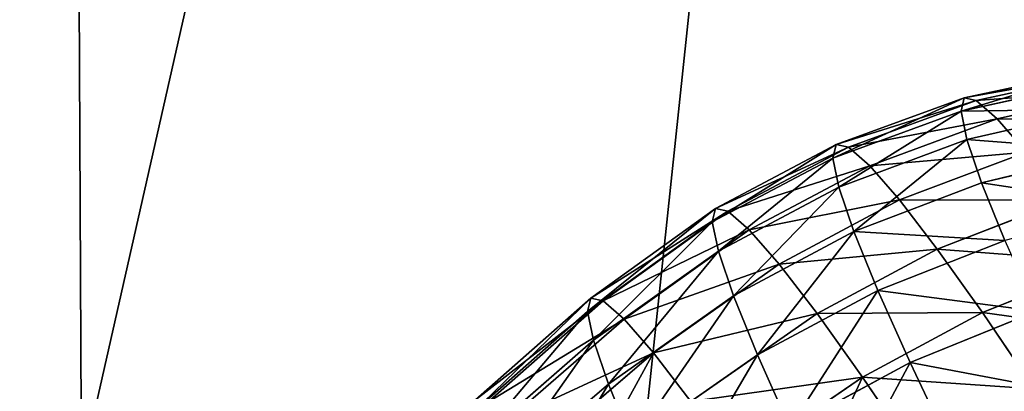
# Model space of a CAD drawing. Extents: x 80 to 596, y 77 to 1633.
# Tile 169 of 256: x 365 to 394, y 439 to 449. Entities that reach past the tile are written whole.
import ezdxf

# ---------------------------------------------------------------- set-up
doc = ezdxf.new("R2010")
doc.units = 0
doc.header["$LTSCALE"] = 25.4
doc.layers.get('0').update_dxf_attribs({"color": 13, "linetype": 'CONTINUOUS'})

# ---------------------------------------------------------------- blocks, each defined once
blk = doc.blocks.new('CADILLAC-III-8190-7988-799')
at = {"color": 7}
for p, q in [((54.466, 447.125, 1460.529), (58.356, 447.958, 1460.275)), ((54.466, 447.125, 1460.529), (58.356, 447.958, 1460.275)), ((54.818, 447.051, 1464.446), (58.694, 447.887, 1464.032)), ((54.818, 447.051, 1464.446), (58.694, 447.887, 1464.032)), ((54.375, 446.744, 1456.614), (58.268, 447.592, 1456.521)), ((54.375, 446.744, 1456.614), (58.268, 447.592, 1456.521)), ((55.425, 446.522, 1468.297), (59.276, 447.379, 1467.726)), ((55.425, 446.522, 1468.297), (59.276, 447.379, 1467.726)), ((50.728, 445.766, 1460.794), (54.466, 447.125, 1460.529)), ((50.728, 445.766, 1460.794), (54.466, 447.125, 1460.529)), ((51.089, 445.689, 1464.801), (54.818, 447.051, 1464.446)), ((51.089, 445.689, 1464.801), (54.818, 447.051, 1464.446)), ((54.375, 446.744, 1456.614), (54.466, 447.125, 1460.529)), ((54.375, 446.744, 1456.614), (54.466, 447.125, 1460.529)), ((54.466, 447.125, 1460.529), (54.818, 447.051, 1464.446)), ((54.466, 447.125, 1460.529), (54.818, 447.051, 1464.446)), ((54.818, 447.051, 1464.446), (55.425, 446.522, 1468.297)), ((54.818, 447.051, 1464.446), (55.425, 446.522, 1468.297)), ((50.635, 445.375, 1456.79), (54.375, 446.744, 1456.614)), ((50.635, 445.375, 1456.79), (54.375, 446.744, 1456.614)), ((54.545, 445.913, 1452.773), (54.375, 446.744, 1456.614)), ((54.545, 445.913, 1452.773), (54.375, 446.744, 1456.614)), ((54.545, 445.913, 1452.773), (58.432, 446.795, 1452.837)), ((54.545, 445.913, 1452.773), (58.432, 446.795, 1452.837)), ((51.71, 445.148, 1468.74), (55.425, 446.522, 1468.297)), ((51.71, 445.148, 1468.74), (55.425, 446.522, 1468.297)), ((55.425, 446.522, 1468.297), (56.276, 445.547, 1472.012)), ((55.425, 446.522, 1468.297), (56.276, 445.547, 1472.012)), ((50.81, 444.525, 1452.86), (54.545, 445.913, 1452.773)), ((50.81, 444.525, 1452.86), (54.545, 445.913, 1452.773)), ((54.976, 444.647, 1449.073), (54.545, 445.913, 1452.773)), ((54.976, 444.647, 1449.073), (54.545, 445.913, 1452.773)), ((47.214, 443.905, 1461.066), (50.728, 445.766, 1460.794)), ((47.214, 443.905, 1461.066), (50.728, 445.766, 1460.794)), ((47.576, 443.828, 1465.09), (51.089, 445.689, 1464.801)), ((47.576, 443.828, 1465.09), (51.089, 445.689, 1464.801)), ((50.635, 445.375, 1456.79), (50.728, 445.766, 1460.794)), ((50.635, 445.375, 1456.79), (50.728, 445.766, 1460.794)), ((50.728, 445.766, 1460.794), (51.089, 445.689, 1464.801)), ((50.728, 445.766, 1460.794), (51.089, 445.689, 1464.801)), ((51.089, 445.689, 1464.801), (51.71, 445.148, 1468.74)), ((51.089, 445.689, 1464.801), (51.71, 445.148, 1468.74)), ((52.58, 444.151, 1472.54), (56.276, 445.547, 1472.012)), ((52.58, 444.151, 1472.54), (56.276, 445.547, 1472.012)), ((54.976, 444.647, 1449.073), (58.845, 445.581, 1449.289)), ((54.976, 444.647, 1449.073), (58.845, 445.581, 1449.289)), ((47.12, 443.513, 1457.045), (50.635, 445.375, 1456.79)), ((47.12, 443.513, 1457.045), (50.635, 445.375, 1456.79)), ((50.81, 444.525, 1452.86), (50.635, 445.375, 1456.79)), ((50.81, 444.525, 1452.86), (50.635, 445.375, 1456.79)), ((48.199, 443.284, 1469.045), (51.71, 445.148, 1468.74)), ((48.199, 443.284, 1469.045), (51.71, 445.148, 1468.74)), ((51.71, 445.148, 1468.74), (52.58, 444.151, 1472.54)), ((51.71, 445.148, 1468.74), (52.58, 444.151, 1472.54)), ((47.296, 442.659, 1453.099), (50.81, 444.525, 1452.86)), ((47.296, 442.659, 1453.099), (50.81, 444.525, 1452.86)), ((51.25, 443.23, 1449.076), (50.81, 444.525, 1452.86)), ((51.25, 443.23, 1449.076), (50.81, 444.525, 1452.86)), ((51.25, 443.23, 1449.076), (54.976, 444.647, 1449.073)), ((51.25, 443.23, 1449.076), (54.976, 444.647, 1449.073)), ((55.658, 442.969, 1445.58), (54.976, 444.647, 1449.073)), ((55.658, 442.969, 1445.58), (54.976, 444.647, 1449.073)), ((49.073, 442.283, 1472.861), (52.58, 444.151, 1472.54)), ((49.073, 442.283, 1472.861), (52.58, 444.151, 1472.54)), ((52.58, 444.151, 1472.54), (53.683, 442.716, 1476.133)), ((52.58, 444.151, 1472.54), (53.683, 442.716, 1476.133)), ((53.683, 442.716, 1476.133), (57.355, 444.144, 1475.526)), ((53.683, 442.716, 1476.133), (57.355, 444.144, 1475.526)), ((43.574, 441.289, 1461.375), (47.214, 443.905, 1461.066)), ((43.574, 441.289, 1461.375), (47.214, 443.905, 1461.066)), ((47.576, 443.828, 1465.09), (43.931, 441.213, 1465.337)), ((47.576, 443.828, 1465.09), (43.931, 441.213, 1465.337)), ((47.12, 443.513, 1457.045), (47.214, 443.905, 1461.066)), ((47.12, 443.513, 1457.045), (47.214, 443.905, 1461.066)), ((47.214, 443.905, 1461.066), (47.576, 443.828, 1465.09)), ((47.214, 443.905, 1461.066), (47.576, 443.828, 1465.09)), ((47.576, 443.828, 1465.09), (48.199, 443.284, 1469.045)), ((47.576, 443.828, 1465.09), (48.199, 443.284, 1469.045)), ((43.482, 440.902, 1457.416), (47.12, 443.513, 1457.045)), ((43.482, 440.902, 1457.416), (47.12, 443.513, 1457.045)), ((47.296, 442.659, 1453.099), (47.12, 443.513, 1457.045)), ((47.296, 442.659, 1453.099), (47.12, 443.513, 1457.045)), ((44.544, 440.678, 1469.231), (48.199, 443.284, 1469.045)), ((44.544, 440.678, 1469.231), (48.199, 443.284, 1469.045)), ((47.738, 441.359, 1449.299), (51.25, 443.23, 1449.076)), ((47.738, 441.359, 1449.299), (51.25, 443.23, 1449.076)), ((48.199, 443.284, 1469.045), (49.073, 442.283, 1472.861)), ((48.199, 443.284, 1469.045), (49.073, 442.283, 1472.861)), ((51.948, 441.514, 1445.504), (51.25, 443.23, 1449.076)), ((51.948, 441.514, 1445.504), (51.25, 443.23, 1449.076)), ((51.948, 441.514, 1445.504), (55.658, 442.969, 1445.58)), ((51.948, 441.514, 1445.504), (55.658, 442.969, 1445.58)), ((43.655, 440.062, 1453.531), (47.296, 442.659, 1453.099)), ((43.655, 440.062, 1453.531), (47.296, 442.659, 1453.099)), ((47.738, 441.359, 1449.299), (47.296, 442.659, 1453.099)), ((47.738, 441.359, 1449.299), (47.296, 442.659, 1453.099)), ((50.181, 440.842, 1476.47), (53.683, 442.716, 1476.133)), ((50.181, 440.842, 1476.47), (53.683, 442.716, 1476.133)), ((53.683, 442.716, 1476.133), (55.001, 440.869, 1479.457)), ((53.683, 442.716, 1476.133), (55.001, 440.869, 1479.457)), ((45.405, 439.692, 1472.988), (49.073, 442.283, 1472.861)), ((45.405, 439.692, 1472.988), (49.073, 442.283, 1472.861)), ((49.073, 442.283, 1472.861), (50.181, 440.842, 1476.47)), ((49.073, 442.283, 1472.861), (50.181, 440.842, 1476.47)), ((55.001, 440.869, 1479.457), (58.644, 442.338, 1478.775)), ((55.001, 440.869, 1479.457), (58.644, 442.338, 1478.775)), ((48.438, 439.635, 1445.711), (51.948, 441.514, 1445.504)), ((48.438, 439.635, 1445.711), (51.948, 441.514, 1445.504)), ((52.89, 439.408, 1442.208), (51.948, 441.514, 1445.504)), ((52.89, 439.408, 1442.208), (51.948, 441.514, 1445.504)), ((40.214, 438.322, 1461.682), (43.574, 441.289, 1461.375)), ((40.214, 438.322, 1461.682), (43.574, 441.289, 1461.375)), ((40.559, 438.249, 1465.523), (43.931, 441.213, 1465.337)), ((40.559, 438.249, 1465.523), (43.931, 441.213, 1465.337)), ((43.482, 440.902, 1457.416), (43.574, 441.289, 1461.375)), ((43.482, 440.902, 1457.416), (43.574, 441.289, 1461.375)), ((43.574, 441.289, 1461.375), (43.931, 441.213, 1465.337)), ((43.574, 441.289, 1461.375), (43.931, 441.213, 1465.337)), ((44.544, 440.678, 1469.231), (43.931, 441.213, 1465.337)), ((44.544, 440.678, 1469.231), (43.931, 441.213, 1465.337)), ((44.09, 438.782, 1449.789), (47.738, 441.359, 1449.299)), ((44.09, 438.782, 1449.789), (47.738, 441.359, 1449.299)), ((48.438, 439.635, 1445.711), (47.738, 441.359, 1449.299)), ((48.438, 439.635, 1445.711), (47.738, 441.359, 1449.299)), ((40.124, 437.948, 1457.844), (43.482, 440.902, 1457.416)), ((40.124, 437.948, 1457.844), (43.482, 440.902, 1457.416)), ((44.544, 440.678, 1469.231), (41.154, 437.73, 1469.298)), ((44.544, 440.678, 1469.231), (41.154, 437.73, 1469.298)), ((43.655, 440.062, 1453.531), (43.482, 440.902, 1457.416)), ((43.655, 440.062, 1453.531), (43.482, 440.902, 1457.416)), ((44.544, 440.678, 1469.231), (45.405, 439.692, 1472.988)), ((44.544, 440.678, 1469.231), (45.405, 439.692, 1472.988)), ((46.496, 438.273, 1476.542), (50.181, 440.842, 1476.47)), ((46.496, 438.273, 1476.542), (50.181, 440.842, 1476.47)), ((50.181, 440.842, 1476.47), (51.505, 438.987, 1479.807)), ((50.181, 440.842, 1476.47), (51.505, 438.987, 1479.807)), ((51.505, 438.987, 1479.807), (55.001, 440.869, 1479.457)), ((51.505, 438.987, 1479.807), (55.001, 440.869, 1479.457)), ((52.89, 439.408, 1442.208), (56.58, 440.909, 1442.358)), ((52.89, 439.408, 1442.208), (56.58, 440.909, 1442.358)), ((55.001, 440.869, 1479.457), (56.51, 438.642, 1482.45)), ((55.001, 440.869, 1479.457), (56.51, 438.642, 1482.45)), ((40.291, 437.133, 1454.077), (43.655, 440.062, 1453.531)), ((40.291, 437.133, 1454.077), (43.655, 440.062, 1453.531)), ((44.09, 438.782, 1449.789), (43.655, 440.062, 1453.531)), ((44.09, 438.782, 1449.789), (43.655, 440.062, 1453.531)), ((41.988, 436.774, 1472.941), (45.405, 439.692, 1472.988)), ((41.988, 436.774, 1472.941), (45.405, 439.692, 1472.988)), ((44.78, 437.085, 1446.257), (48.438, 439.635, 1445.711)), ((44.78, 437.085, 1446.257), (48.438, 439.635, 1445.711)), ((45.405, 439.692, 1472.988), (46.496, 438.273, 1476.542)), ((45.405, 439.692, 1472.988), (46.496, 438.273, 1476.542)), ((49.385, 437.52, 1442.401), (48.438, 439.635, 1445.711)), ((49.385, 437.52, 1442.401), (48.438, 439.635, 1445.711)), ((49.385, 437.52, 1442.401), (52.89, 439.408, 1442.208)), ((49.385, 437.52, 1442.401), (52.89, 439.408, 1442.208)), ((54.061, 436.948, 1439.246), (52.89, 439.408, 1442.208)), ((54.061, 436.948, 1439.246), (52.89, 439.408, 1442.208)), ((47.799, 436.447, 1479.827), (51.505, 438.987, 1479.807)), ((47.799, 436.447, 1479.827), (51.505, 438.987, 1479.807)), ((51.505, 438.987, 1479.807), (53.02, 436.751, 1482.813)), ((51.505, 438.987, 1479.807), (53.02, 436.751, 1482.813)), ((40.713, 435.892, 1450.449), (44.09, 438.782, 1449.789)), ((40.713, 435.892, 1450.449), (44.09, 438.782, 1449.789)), ((44.78, 437.085, 1446.257), (44.09, 438.782, 1449.789)), ((44.78, 437.085, 1446.257), (44.09, 438.782, 1449.789))]:
    blk.add_line(p, q, dxfattribs=at)
mesh = blk.add_polyface(dxfattribs=at)
corners = [(-242.988, 380.472, 1411.125), (-246.192, 300.973, 1411.125), (-247.799, 340.852, 1411.125), (-238.208, 261.868, 1411.125), (-231.884, 418.808, 1411.125), (-224.056, 224.55, 1411.125), (-214.774, 454.866, 1411.125), (-204.1, 189.986, 1411.125), (-192.102, 487.712, 1411.125), (-178.858, 159.07, 1411.125), (-164.454, 516.496, 1411.125), (-148.984, 132.604, 1411.125), (-132.548, 540.473, 1411.125), (-115.251, 111.273, 1411.125), (-97.208, 559.021, 1411.125), (-78.534, 95.629, 1411.125), (-74.237, 341.539, 1411.125), (-59.35, 571.659, 1411.125), (-68.222, 362.022, 1411.125), (-56.681, 379.98, 1411.125), (-19.956, 578.062, 1411.125), (-40.548, 393.96, 1411.125), (-21.13, 402.828, 1411.125), (0, 405.866, 1411.125), (19.956, 578.062, 1411.125), (21.13, 402.828, 1411.125), (59.35, 571.659, 1411.125), (40.548, 393.96, 1411.125), (56.681, 379.98, 1411.125), (68.222, 362.022, 1411.125), (97.208, 559.021, 1411.125), (74.237, 341.539, 1411.125), (74.237, 320.192, 1411.125), (78.534, 95.629, 1411.125), (115.251, 111.273, 1411.125), (132.548, 540.473, 1411.125), (148.984, 132.604, 1411.125), (164.454, 516.496, 1411.125), (178.858, 159.07, 1411.125), (192.102, 487.712, 1411.125), (204.1, 189.986, 1411.125), (214.774, 454.866, 1411.125), (224.056, 224.55, 1411.125), (231.884, 418.808, 1411.125), (238.208, 261.868, 1411.125), (242.988, 380.472, 1411.125), (246.192, 300.973, 1411.125), (247.799, 340.852, 1411.125), (-74.237, 320.192, 1411.125), (-39.782, 86.077, 1411.125), (-68.222, 299.71, 1411.125), (-56.681, 281.751, 1411.125), (-40.548, 267.772, 1411.125), (-21.13, 258.904, 1411.125), (0, 82.866, 1411.125), (0, 255.866, 1411.125), (21.13, 258.904, 1411.125), (39.782, 86.077, 1411.125), (40.548, 267.772, 1411.125), (56.681, 281.751, 1411.125), (68.222, 299.71, 1411.125)]
mesh.append_faces([[corners[k] for k in face] for face in [(0, 1, 2), (46, 45, 47)]], dxfattribs={"vtx0": -1, "color": 7})
mesh.append_faces([[corners[k] for k in face] for face in [(1, 0, 3), (3, 4, 5), (5, 6, 7), (7, 8, 9), (9, 10, 11), (11, 12, 13), (13, 14, 15), (16, 17, 18), (18, 17, 19), (19, 20, 21), (21, 20, 22), (22, 20, 23), (23, 24, 25), (25, 26, 27), (27, 26, 28), (28, 26, 29), (29, 30, 31), (31, 30, 32), (33, 30, 34), (34, 35, 36), (36, 37, 38), (38, 39, 40), (40, 41, 42), (42, 43, 44), (44, 45, 46), (15, 48, 49), (48, 15, 16), (49, 53, 54), (54, 56, 57), (57, 58, 33)]], dxfattribs={"vtx0": -1, "vtx1": -1, "color": 7})
mesh.append_faces([[corners[k] for k in face] for face in [(15, 14, 16), (32, 30, 33)]], dxfattribs={"vtx0": -1, "vtx1": -1, "vtx2": -1, "color": 7})
mesh.append_faces([[corners[k] for k in face] for face in [(3, 0, 4), (5, 4, 6), (7, 6, 8), (9, 8, 10), (11, 10, 12), (13, 12, 14), (16, 14, 17), (19, 17, 20), (23, 20, 24), (25, 24, 26), (29, 26, 30), (34, 30, 35), (36, 35, 37), (38, 37, 39), (40, 39, 41), (42, 41, 43), (44, 43, 45), (49, 48, 50), (49, 50, 51), (49, 51, 52), (49, 52, 53), (54, 53, 55), (54, 55, 56), (57, 56, 58), (33, 58, 59), (33, 59, 60), (33, 60, 32)]], dxfattribs={"vtx0": -1, "vtx2": -1, "color": 7})
mesh = blk.add_polyface(dxfattribs=at)
corners = [(-39.782, 86.077, 1411.325), (-74.237, 320.192, 1411.325), (-78.534, 95.629, 1411.325), (-68.222, 299.71, 1411.325), (-56.681, 281.751, 1411.325), (-40.548, 267.772, 1411.325), (-21.13, 258.904, 1411.325), (0, 82.866, 1411.325), (0, 255.866, 1411.325), (39.782, 86.077, 1411.325), (21.13, 258.904, 1411.325), (40.548, 267.772, 1411.325), (78.534, 95.629, 1411.325), (56.681, 281.751, 1411.325), (68.222, 299.71, 1411.325), (74.237, 320.192, 1411.325), (74.237, 341.539, 1411.325), (-246.192, 300.973, 1411.325), (-242.988, 380.472, 1411.325), (-247.799, 340.852, 1411.325), (-238.208, 261.868, 1411.325), (-231.884, 418.808, 1411.325), (-224.056, 224.55, 1411.325), (-214.774, 454.866, 1411.325), (-204.1, 189.986, 1411.325), (-192.102, 487.712, 1411.325), (-178.858, 159.07, 1411.325), (-164.454, 516.496, 1411.325), (-148.984, 132.604, 1411.325), (-132.548, 540.473, 1411.325), (-115.251, 111.273, 1411.325), (-97.208, 559.021, 1411.325), (-74.237, 341.539, 1411.325), (-59.35, 571.659, 1411.325), (-68.222, 362.022, 1411.325), (-56.681, 379.98, 1411.325), (-19.956, 578.062, 1411.325), (-40.548, 393.96, 1411.325), (-21.13, 402.828, 1411.325), (0, 405.866, 1411.325), (19.956, 578.062, 1411.325), (21.13, 402.828, 1411.325), (59.35, 571.659, 1411.325), (40.548, 393.96, 1411.325), (56.681, 379.98, 1411.325), (68.222, 362.022, 1411.325), (97.208, 559.021, 1411.325), (115.251, 111.273, 1411.325), (132.548, 540.473, 1411.325), (148.984, 132.604, 1411.325), (164.454, 516.496, 1411.325), (178.858, 159.07, 1411.325), (192.102, 487.712, 1411.325), (204.1, 189.986, 1411.325), (214.774, 454.866, 1411.325), (224.056, 224.55, 1411.325), (231.884, 418.808, 1411.325), (238.208, 261.868, 1411.325), (242.988, 380.472, 1411.325), (246.192, 300.973, 1411.325), (247.799, 340.852, 1411.325)]
mesh.append_faces([[corners[k] for k in face] for face in [(17, 18, 19), (58, 59, 60)]], dxfattribs={"vtx0": -1, "color": 7})
mesh.append_faces([[corners[k] for k in face] for face in [(0, 1, 2), (1, 0, 3), (3, 0, 4), (4, 0, 5), (5, 0, 6), (6, 7, 8), (8, 9, 10), (10, 9, 11), (11, 12, 13), (13, 12, 14), (14, 12, 15), (15, 12, 16), (18, 20, 21), (21, 22, 23), (23, 24, 25), (25, 26, 27), (27, 28, 29), (29, 30, 31), (31, 32, 33), (32, 2, 1), (33, 35, 36), (36, 39, 40), (40, 41, 42), (42, 45, 46), (46, 47, 48), (48, 49, 50), (50, 51, 52), (52, 53, 54), (54, 55, 56), (56, 57, 58)]], dxfattribs={"vtx0": -1, "vtx1": -1, "color": 7})
mesh.append_faces([[corners[k] for k in face] for face in [(31, 2, 32), (46, 16, 12)]], dxfattribs={"vtx0": -1, "vtx1": -1, "vtx2": -1, "color": 7})
mesh.append_faces([[corners[k] for k in face] for face in [(6, 0, 7), (8, 7, 9), (11, 9, 12), (18, 17, 20), (21, 20, 22), (23, 22, 24), (25, 24, 26), (27, 26, 28), (29, 28, 30), (31, 30, 2), (33, 32, 34), (33, 34, 35), (36, 35, 37), (36, 37, 38), (36, 38, 39), (40, 39, 41), (42, 41, 43), (42, 43, 44), (42, 44, 45), (46, 45, 16), (46, 12, 47), (48, 47, 49), (50, 49, 51), (52, 51, 53), (54, 53, 55), (56, 55, 57), (58, 57, 59)]], dxfattribs={"vtx0": -1, "vtx2": -1, "color": 7})
mesh = blk.add_polyface(dxfattribs=at)
corners = [(-241.615, 310.171, 1555.795), (-235.734, 387.748, 1555.795), (-241.806, 349.197, 1555.795), (-235.167, 271.681, 1555.795), (-223.557, 424.826, 1555.795), (-222.628, 234.724, 1555.795), (-205.59, 459.47, 1555.795), (-204.323, 200.257, 1555.795), (-182.298, 490.784, 1555.795), (-180.726, 169.173, 1555.795), (-154.284, 517.955, 1555.795), (-152.448, 142.276, 1555.795), (-122.275, 540.282, 1555.795), (-120.222, 120.264, 1555.795), (-87.099, 557.184, 1555.795), (-84.882, 103.707, 1555.795), (-49.667, 568.225, 1555.795), (-47.344, 93.032, 1555.795), (-10.949, 573.118, 1555.795), (-8.58, 88.518, 1555.795), (28.053, 571.738, 1555.795), (30.407, 90.28, 1555.795), (66.328, 564.118, 1555.795), (68.606, 98.273, 1555.795), (102.886, 550.458, 1555.795), (105.028, 112.29, 1555.795), (136.778, 531.11, 1555.795), (138.73, 131.968, 1555.795), (167.129, 506.576, 1555.795), (168.839, 156.797, 1555.795), (193.15, 477.492, 1555.795), (194.575, 186.135, 1555.795), (214.17, 444.609, 1555.795), (215.271, 219.221, 1555.795), (229.642, 408.781, 1555.795), (230.393, 255.199, 1555.795), (239.167, 370.935, 1555.795), (239.547, 293.137, 1555.795), (242.497, 332.051, 1555.795)]
mesh.append_faces([[corners[k] for k in face] for face in [(0, 1, 2), (36, 37, 38)]], dxfattribs={"vtx0": -1, "color": 7})
mesh.append_faces([[corners[k] for k in face] for face in [(1, 3, 4), (4, 5, 6), (6, 7, 8), (8, 9, 10), (10, 11, 12), (12, 13, 14), (14, 15, 16), (16, 17, 18), (18, 19, 20), (20, 21, 22), (22, 23, 24), (24, 25, 26), (26, 27, 28), (28, 29, 30), (30, 31, 32), (32, 33, 34), (34, 35, 36)]], dxfattribs={"vtx0": -1, "vtx1": -1, "color": 7})
mesh.append_faces([[corners[k] for k in face] for face in [(1, 0, 3), (4, 3, 5), (6, 5, 7), (8, 7, 9), (10, 9, 11), (12, 11, 13), (14, 13, 15), (16, 15, 17), (18, 17, 19), (20, 19, 21), (22, 21, 23), (24, 23, 25), (26, 25, 27), (28, 27, 29), (30, 29, 31), (32, 31, 33), (34, 33, 35), (36, 35, 37)]], dxfattribs={"vtx0": -1, "vtx2": -1, "color": 7})
mesh = blk.add_polyface(dxfattribs=at)
corners = [(-235.734, 387.748, 1555.395), (-241.615, 310.171, 1555.395), (-241.806, 349.197, 1555.395), (-235.167, 271.681, 1555.395), (-223.557, 424.826, 1555.395), (-222.628, 234.724, 1555.395), (-205.59, 459.47, 1555.395), (-204.323, 200.257, 1555.395), (-182.298, 490.784, 1555.395), (-180.726, 169.173, 1555.395), (-154.284, 517.955, 1555.395), (-152.448, 142.276, 1555.395), (-122.275, 540.282, 1555.395), (-120.222, 120.264, 1555.395), (-87.099, 557.184, 1555.395), (-84.882, 103.707, 1555.395), (-49.667, 568.225, 1555.395), (-47.344, 93.032, 1555.395), (-10.949, 573.118, 1555.395), (-8.58, 88.518, 1555.395), (28.053, 571.738, 1555.395), (30.407, 90.28, 1555.395), (66.328, 564.118, 1555.395), (68.606, 98.273, 1555.395), (102.886, 550.458, 1555.395), (105.028, 112.29, 1555.395), (136.778, 531.11, 1555.395), (138.73, 131.968, 1555.395), (167.129, 506.576, 1555.395), (168.839, 156.797, 1555.395), (193.15, 477.492, 1555.395), (194.575, 186.135, 1555.395), (214.17, 444.609, 1555.395), (215.271, 219.221, 1555.395), (229.642, 408.781, 1555.395), (230.393, 255.199, 1555.395), (239.167, 370.935, 1555.395), (239.547, 293.137, 1555.395), (242.497, 332.051, 1555.395)]
mesh.append_faces([[corners[k] for k in face] for face in [(0, 1, 2), (37, 36, 38)]], dxfattribs={"vtx0": -1, "color": 7})
mesh.append_faces([[corners[k] for k in face] for face in [(1, 0, 3), (3, 4, 5), (5, 6, 7), (7, 8, 9), (9, 10, 11), (11, 12, 13), (13, 14, 15), (15, 16, 17), (17, 18, 19), (19, 20, 21), (21, 22, 23), (23, 24, 25), (25, 26, 27), (27, 28, 29), (29, 30, 31), (31, 32, 33), (33, 34, 35), (35, 36, 37)]], dxfattribs={"vtx0": -1, "vtx1": -1, "color": 7})
mesh.append_faces([[corners[k] for k in face] for face in [(3, 0, 4), (5, 4, 6), (7, 6, 8), (9, 8, 10), (11, 10, 12), (13, 12, 14), (15, 14, 16), (17, 16, 18), (19, 18, 20), (21, 20, 22), (23, 22, 24), (25, 24, 26), (27, 26, 28), (29, 28, 30), (31, 30, 32), (33, 32, 34), (35, 34, 36)]], dxfattribs={"vtx0": -1, "vtx2": -1, "color": 7})
mesh = blk.add_polyface(dxfattribs=at)
corners = [(54.375, 446.744, 1456.614), (58.356, 447.958, 1460.275), (58.268, 447.592, 1456.521), (54.466, 447.125, 1460.529)]
mesh.append_faces([[corners[k] for k in face] for face in [(0, 1, 2), (1, 0, 3)]], dxfattribs={"vtx0": -1, "color": 7})
mesh = blk.add_polyface(dxfattribs=at)
corners = [(54.466, 447.125, 1460.529), (58.694, 447.887, 1464.032), (58.356, 447.958, 1460.275), (54.818, 447.051, 1464.446)]
mesh.append_faces([[corners[k] for k in face] for face in [(0, 1, 2), (1, 0, 3)]], dxfattribs={"vtx0": -1, "color": 7})
mesh = blk.add_polyface(dxfattribs=at)
corners = [(54.818, 447.051, 1464.446), (59.276, 447.379, 1467.726), (58.694, 447.887, 1464.032), (55.425, 446.522, 1468.297)]
mesh.append_faces([[corners[k] for k in face] for face in [(0, 1, 2), (1, 0, 3)]], dxfattribs={"vtx0": -1, "color": 7})
mesh = blk.add_polyface(dxfattribs=at)
corners = [(54.375, 446.744, 1456.614), (58.432, 446.795, 1452.837), (54.545, 445.913, 1452.773), (58.268, 447.592, 1456.521)]
mesh.append_faces([[corners[k] for k in face] for face in [(0, 1, 2), (1, 0, 3)]], dxfattribs={"vtx0": -1, "color": 7})
mesh = blk.add_polyface(dxfattribs=at)
corners = [(55.425, 446.522, 1468.297), (60.092, 446.444, 1471.289), (59.276, 447.379, 1467.726), (56.276, 445.547, 1472.012)]
mesh.append_faces([[corners[k] for k in face] for face in [(0, 1, 2), (1, 0, 3)]], dxfattribs={"vtx0": -1, "color": 7})
mesh = blk.add_polyface(dxfattribs=at)
corners = [(50.635, 445.375, 1456.79), (54.466, 447.125, 1460.529), (54.375, 446.744, 1456.614), (50.728, 445.766, 1460.794)]
mesh.append_faces([[corners[k] for k in face] for face in [(0, 1, 2), (1, 0, 3)]], dxfattribs={"vtx0": -1, "color": 7})
mesh = blk.add_polyface(dxfattribs=at)
corners = [(50.728, 445.766, 1460.794), (54.818, 447.051, 1464.446), (54.466, 447.125, 1460.529), (51.089, 445.689, 1464.801)]
mesh.append_faces([[corners[k] for k in face] for face in [(0, 1, 2), (1, 0, 3)]], dxfattribs={"vtx0": -1, "color": 7})
mesh = blk.add_polyface(dxfattribs=at)
corners = [(51.089, 445.689, 1464.801), (55.425, 446.522, 1468.297), (54.818, 447.051, 1464.446), (51.71, 445.148, 1468.74)]
mesh.append_faces([[corners[k] for k in face] for face in [(0, 1, 2), (1, 0, 3)]], dxfattribs={"vtx0": -1, "color": 7})
mesh = blk.add_polyface(dxfattribs=at)
corners = [(50.81, 444.525, 1452.86), (54.375, 446.744, 1456.614), (54.545, 445.913, 1452.773), (50.635, 445.375, 1456.79)]
mesh.append_faces([[corners[k] for k in face] for face in [(0, 1, 2), (1, 0, 3)]], dxfattribs={"vtx0": -1, "color": 7})
mesh = blk.add_polyface(dxfattribs=at)
corners = [(54.545, 445.913, 1452.773), (58.845, 445.581, 1449.289), (54.976, 444.647, 1449.073), (58.432, 446.795, 1452.837)]
mesh.append_faces([[corners[k] for k in face] for face in [(0, 1, 2), (1, 0, 3)]], dxfattribs={"vtx0": -1, "color": 7})
mesh = blk.add_polyface(dxfattribs=at)
corners = [(51.71, 445.148, 1468.74), (56.276, 445.547, 1472.012), (55.425, 446.522, 1468.297), (52.58, 444.151, 1472.54)]
mesh.append_faces([[corners[k] for k in face] for face in [(0, 1, 2), (1, 0, 3)]], dxfattribs={"vtx0": -1, "color": 7})
mesh = blk.add_polyface(dxfattribs=at)
corners = [(51.25, 443.23, 1449.076), (54.545, 445.913, 1452.773), (54.976, 444.647, 1449.073), (50.81, 444.525, 1452.86)]
mesh.append_faces([[corners[k] for k in face] for face in [(0, 1, 2), (1, 0, 3)]], dxfattribs={"vtx0": -1, "color": 7})
mesh = blk.add_polyface(dxfattribs=at)
corners = [(47.12, 443.513, 1457.045), (50.728, 445.766, 1460.794), (50.635, 445.375, 1456.79), (47.214, 443.905, 1461.066)]
mesh.append_faces([[corners[k] for k in face] for face in [(0, 1, 2), (1, 0, 3)]], dxfattribs={"vtx0": -1, "color": 7})
mesh = blk.add_polyface(dxfattribs=at)
corners = [(47.214, 443.905, 1461.066), (51.089, 445.689, 1464.801), (50.728, 445.766, 1460.794), (47.576, 443.828, 1465.09)]
mesh.append_faces([[corners[k] for k in face] for face in [(0, 1, 2), (1, 0, 3)]], dxfattribs={"vtx0": -1, "color": 7})
mesh = blk.add_polyface(dxfattribs=at)
corners = [(47.576, 443.828, 1465.09), (51.71, 445.148, 1468.74), (51.089, 445.689, 1464.801), (48.199, 443.284, 1469.045)]
mesh.append_faces([[corners[k] for k in face] for face in [(0, 1, 2), (1, 0, 3)]], dxfattribs={"vtx0": -1, "color": 7})
mesh = blk.add_polyface(dxfattribs=at)
corners = [(52.58, 444.151, 1472.54), (57.355, 444.144, 1475.526), (56.276, 445.547, 1472.012), (53.683, 442.716, 1476.133)]
mesh.append_faces([[corners[k] for k in face] for face in [(0, 1, 2), (1, 0, 3)]], dxfattribs={"vtx0": -1, "color": 7})
mesh = blk.add_polyface(dxfattribs=at)
corners = [(54.976, 444.647, 1449.073), (59.499, 443.972, 1445.939), (55.658, 442.969, 1445.58), (58.845, 445.581, 1449.289)]
mesh.append_faces([[corners[k] for k in face] for face in [(0, 1, 2), (1, 0, 3)]], dxfattribs={"vtx0": -1, "color": 7})
mesh = blk.add_polyface(dxfattribs=at)
corners = [(47.296, 442.659, 1453.099), (50.635, 445.375, 1456.79), (50.81, 444.525, 1452.86), (47.12, 443.513, 1457.045)]
mesh.append_faces([[corners[k] for k in face] for face in [(0, 1, 2), (1, 0, 3)]], dxfattribs={"vtx0": -1, "color": 7})
mesh = blk.add_polyface(dxfattribs=at)
corners = [(48.199, 443.284, 1469.045), (52.58, 444.151, 1472.54), (51.71, 445.148, 1468.74), (49.073, 442.283, 1472.861)]
mesh.append_faces([[corners[k] for k in face] for face in [(0, 1, 2), (1, 0, 3)]], dxfattribs={"vtx0": -1, "color": 7})
mesh = blk.add_polyface(dxfattribs=at)
corners = [(47.738, 441.359, 1449.299), (50.81, 444.525, 1452.86), (51.25, 443.23, 1449.076), (47.296, 442.659, 1453.099)]
mesh.append_faces([[corners[k] for k in face] for face in [(0, 1, 2), (1, 0, 3)]], dxfattribs={"vtx0": -1, "color": 7})
mesh = blk.add_polyface(dxfattribs=at)
corners = [(51.25, 443.23, 1449.076), (55.658, 442.969, 1445.58), (51.948, 441.514, 1445.504), (54.976, 444.647, 1449.073)]
mesh.append_faces([[corners[k] for k in face] for face in [(0, 1, 2), (1, 0, 3)]], dxfattribs={"vtx0": -1, "color": 7})
mesh = blk.add_polyface(dxfattribs=at)
corners = [(49.073, 442.283, 1472.861), (53.683, 442.716, 1476.133), (52.58, 444.151, 1472.54), (50.181, 440.842, 1476.47)]
mesh.append_faces([[corners[k] for k in face] for face in [(0, 1, 2), (1, 0, 3)]], dxfattribs={"vtx0": -1, "color": 7})
mesh = blk.add_polyface(dxfattribs=at)
corners = [(53.683, 442.716, 1476.133), (58.644, 442.338, 1478.775), (57.355, 444.144, 1475.526), (55.001, 440.869, 1479.457)]
mesh.append_faces([[corners[k] for k in face] for face in [(0, 1, 2), (1, 0, 3)]], dxfattribs={"vtx0": -1, "color": 7})
mesh = blk.add_polyface(dxfattribs=at)
corners = [(43.482, 440.902, 1457.416), (47.214, 443.905, 1461.066), (47.12, 443.513, 1457.045), (43.574, 441.289, 1461.375)]
mesh.append_faces([[corners[k] for k in face] for face in [(0, 1, 2), (1, 0, 3)]], dxfattribs={"vtx0": -1, "color": 7})
mesh = blk.add_polyface(dxfattribs=at)
corners = [(43.574, 441.289, 1461.375), (47.576, 443.828, 1465.09), (47.214, 443.905, 1461.066), (43.931, 441.213, 1465.337)]
mesh.append_faces([[corners[k] for k in face] for face in [(0, 1, 2), (1, 0, 3)]], dxfattribs={"vtx0": -1, "color": 7})
mesh = blk.add_polyface(dxfattribs=at)
corners = [(43.931, 441.213, 1465.337), (48.199, 443.284, 1469.045), (47.576, 443.828, 1465.09), (44.544, 440.678, 1469.231)]
mesh.append_faces([[corners[k] for k in face] for face in [(0, 1, 2), (1, 0, 3)]], dxfattribs={"vtx0": -1, "color": 7})
mesh = blk.add_polyface(dxfattribs=at)
corners = [(43.655, 440.062, 1453.531), (47.12, 443.513, 1457.045), (47.296, 442.659, 1453.099), (43.482, 440.902, 1457.416)]
mesh.append_faces([[corners[k] for k in face] for face in [(0, 1, 2), (1, 0, 3)]], dxfattribs={"vtx0": -1, "color": 7})
mesh = blk.add_polyface(dxfattribs=at)
corners = [(44.544, 440.678, 1469.231), (49.073, 442.283, 1472.861), (48.199, 443.284, 1469.045), (45.405, 439.692, 1472.988)]
mesh.append_faces([[corners[k] for k in face] for face in [(0, 1, 2), (1, 0, 3)]], dxfattribs={"vtx0": -1, "color": 7})
mesh = blk.add_polyface(dxfattribs=at)
corners = [(48.438, 439.635, 1445.711), (51.25, 443.23, 1449.076), (51.948, 441.514, 1445.504), (47.738, 441.359, 1449.299)]
mesh.append_faces([[corners[k] for k in face] for face in [(0, 1, 2), (1, 0, 3)]], dxfattribs={"vtx0": -1, "color": 7})
mesh = blk.add_polyface(dxfattribs=at)
corners = [(51.948, 441.514, 1445.504), (56.58, 440.909, 1442.358), (52.89, 439.408, 1442.208), (55.658, 442.969, 1445.58)]
mesh.append_faces([[corners[k] for k in face] for face in [(0, 1, 2), (1, 0, 3)]], dxfattribs={"vtx0": -1, "color": 7})
mesh = blk.add_polyface(dxfattribs=at)
corners = [(44.09, 438.782, 1449.789), (47.296, 442.659, 1453.099), (47.738, 441.359, 1449.299), (43.655, 440.062, 1453.531)]
mesh.append_faces([[corners[k] for k in face] for face in [(0, 1, 2), (1, 0, 3)]], dxfattribs={"vtx0": -1, "color": 7})
mesh = blk.add_polyface(dxfattribs=at)
corners = [(50.181, 440.842, 1476.47), (55.001, 440.869, 1479.457), (53.683, 442.716, 1476.133), (51.505, 438.987, 1479.807)]
mesh.append_faces([[corners[k] for k in face] for face in [(0, 1, 2), (1, 0, 3)]], dxfattribs={"vtx0": -1, "color": 7})
mesh = blk.add_polyface(dxfattribs=at)
corners = [(45.405, 439.692, 1472.988), (50.181, 440.842, 1476.47), (49.073, 442.283, 1472.861), (46.496, 438.273, 1476.542)]
mesh.append_faces([[corners[k] for k in face] for face in [(0, 1, 2), (1, 0, 3)]], dxfattribs={"vtx0": -1, "color": 7})
mesh = blk.add_polyface(dxfattribs=at)
corners = [(55.001, 440.869, 1479.457), (60.118, 440.161, 1481.701), (58.644, 442.338, 1478.775), (56.51, 438.642, 1482.45)]
mesh.append_faces([[corners[k] for k in face] for face in [(0, 1, 2), (1, 0, 3)]], dxfattribs={"vtx0": -1, "color": 7})
mesh = blk.add_polyface(dxfattribs=at)
corners = [(49.385, 437.52, 1442.401), (51.948, 441.514, 1445.504), (52.89, 439.408, 1442.208), (48.438, 439.635, 1445.711)]
mesh.append_faces([[corners[k] for k in face] for face in [(0, 1, 2), (1, 0, 3)]], dxfattribs={"vtx0": -1, "color": 7})
mesh = blk.add_polyface(dxfattribs=at)
corners = [(40.124, 437.948, 1457.844), (43.574, 441.289, 1461.375), (43.482, 440.902, 1457.416), (40.214, 438.322, 1461.682)]
mesh.append_faces([[corners[k] for k in face] for face in [(0, 1, 2), (1, 0, 3)]], dxfattribs={"vtx0": -1, "color": 7})
mesh = blk.add_polyface(dxfattribs=at)
corners = [(40.214, 438.322, 1461.682), (43.931, 441.213, 1465.337), (43.574, 441.289, 1461.375), (40.559, 438.249, 1465.523)]
mesh.append_faces([[corners[k] for k in face] for face in [(0, 1, 2), (1, 0, 3)]], dxfattribs={"vtx0": -1, "color": 7})
mesh = blk.add_polyface(dxfattribs=at)
corners = [(40.559, 438.249, 1465.523), (44.544, 440.678, 1469.231), (43.931, 441.213, 1465.337), (41.154, 437.73, 1469.298)]
mesh.append_faces([[corners[k] for k in face] for face in [(0, 1, 2), (1, 0, 3)]], dxfattribs={"vtx0": -1, "color": 7})
mesh = blk.add_polyface(dxfattribs=at)
corners = [(44.78, 437.085, 1446.257), (47.738, 441.359, 1449.299), (48.438, 439.635, 1445.711), (44.09, 438.782, 1449.789)]
mesh.append_faces([[corners[k] for k in face] for face in [(0, 1, 2), (1, 0, 3)]], dxfattribs={"vtx0": -1, "color": 7})
mesh = blk.add_polyface(dxfattribs=at)
corners = [(40.291, 437.133, 1454.077), (43.482, 440.902, 1457.416), (43.655, 440.062, 1453.531), (40.124, 437.948, 1457.844)]
mesh.append_faces([[corners[k] for k in face] for face in [(0, 1, 2), (1, 0, 3)]], dxfattribs={"vtx0": -1, "color": 7})
mesh = blk.add_polyface(dxfattribs=at)
corners = [(41.154, 437.73, 1469.298), (45.405, 439.692, 1472.988), (44.544, 440.678, 1469.231), (41.988, 436.774, 1472.941)]
mesh.append_faces([[corners[k] for k in face] for face in [(0, 1, 2), (1, 0, 3)]], dxfattribs={"vtx0": -1, "color": 7})
mesh = blk.add_polyface(dxfattribs=at)
corners = [(46.496, 438.273, 1476.542), (51.505, 438.987, 1479.807), (50.181, 440.842, 1476.47), (47.799, 436.447, 1479.827)]
mesh.append_faces([[corners[k] for k in face] for face in [(0, 1, 2), (1, 0, 3)]], dxfattribs={"vtx0": -1, "color": 7})
mesh = blk.add_polyface(dxfattribs=at)
corners = [(51.505, 438.987, 1479.807), (56.51, 438.642, 1482.45), (55.001, 440.869, 1479.457), (53.02, 436.751, 1482.813)]
mesh.append_faces([[corners[k] for k in face] for face in [(0, 1, 2), (1, 0, 3)]], dxfattribs={"vtx0": -1, "color": 7})
mesh = blk.add_polyface(dxfattribs=at)
corners = [(52.89, 439.408, 1442.208), (57.724, 438.504, 1439.462), (54.061, 436.948, 1439.246), (56.58, 440.909, 1442.358)]
mesh.append_faces([[corners[k] for k in face] for face in [(0, 1, 2), (1, 0, 3)]], dxfattribs={"vtx0": -1, "color": 7})
mesh = blk.add_polyface(dxfattribs=at)
corners = [(40.713, 435.892, 1450.449), (43.655, 440.062, 1453.531), (44.09, 438.782, 1449.789), (40.291, 437.133, 1454.077)]
mesh.append_faces([[corners[k] for k in face] for face in [(0, 1, 2), (1, 0, 3)]], dxfattribs={"vtx0": -1, "color": 7})
mesh = blk.add_polyface(dxfattribs=at)
corners = [(43.046, 435.399, 1476.386), (45.405, 439.692, 1472.988), (41.988, 436.774, 1472.941), (46.496, 438.273, 1476.542)]
mesh.append_faces([[corners[k] for k in face] for face in [(0, 1, 2), (1, 0, 3)]], dxfattribs={"vtx0": -1, "color": 7})
mesh = blk.add_polyface(dxfattribs=at)
corners = [(45.712, 435.002, 1442.998), (48.438, 439.635, 1445.711), (49.385, 437.52, 1442.401), (44.78, 437.085, 1446.257)]
mesh.append_faces([[corners[k] for k in face] for face in [(0, 1, 2), (1, 0, 3)]], dxfattribs={"vtx0": -1, "color": 7})
mesh = blk.add_polyface(dxfattribs=at)
corners = [(52.89, 439.408, 1442.208), (50.561, 435.049, 1439.427), (49.385, 437.52, 1442.401), (54.061, 436.948, 1439.246)]
mesh.append_faces([[corners[k] for k in face] for face in [(0, 1, 2), (1, 0, 3)]], dxfattribs={"vtx0": -1, "color": 7})
mesh = blk.add_polyface(dxfattribs=at)
corners = [(49.29, 434.245, 1482.787), (51.505, 438.987, 1479.807), (47.799, 436.447, 1479.827), (53.02, 436.751, 1482.813)]
mesh.append_faces([[corners[k] for k in face] for face in [(0, 1, 2), (1, 0, 3)]], dxfattribs={"vtx0": -1, "color": 7})
mesh = blk.add_polyface(dxfattribs=at)
corners = [(41.382, 434.247, 1447.025), (44.09, 438.782, 1449.789), (44.78, 437.085, 1446.257), (40.713, 435.892, 1450.449)]
mesh.append_faces([[corners[k] for k in face] for face in [(0, 1, 2), (1, 0, 3)]], dxfattribs={"vtx0": -1, "color": 7})
mesh = blk.add_polyface(dxfattribs=at)
corners = [(54.699, 434.174, 1485.434), (56.51, 438.642, 1482.45), (53.02, 436.751, 1482.813), (58.182, 436.076, 1485.06)]
mesh.append_faces([[corners[k] for k in face] for face in [(0, 1, 2), (1, 0, 3)]], dxfattribs={"vtx0": -1, "color": 7})
blk = doc.blocks.new('GRUPUJ_1')
at = {"color": 0}
blk.add_blockref('CADILLAC-III-8190-7988-799', (258.066, -77.491, -7.111), dxfattribs=at)

msp = doc.modelspace()

# ---------------------------------------------------------------- block references
at = {"color": 0}
msp.add_blockref('GRUPUJ_1', (79.834, 77.491, -7.989), dxfattribs=at)

doc.saveas('drawing.dxf')
